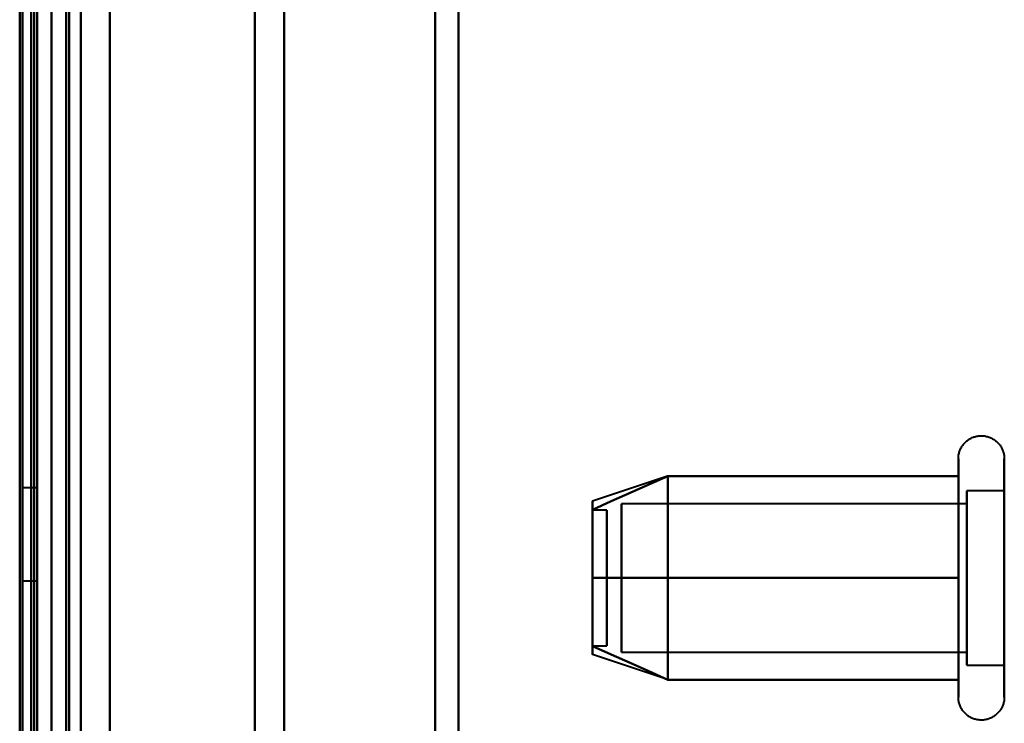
# Model space of a CAD drawing. Header units: millimetres. Extents: x -1352 to 2139, y -120 to 1046.
# Tile 52 of 77: x 549 to 583, y 253 to 278. Entities that reach past the tile are written whole.
import ezdxf

# ---------------------------------------------------------------- set-up
doc = ezdxf.new("R2010")
doc.units = ezdxf.units.MM
doc.layers.add('G-IMPT', color=8, linetype='Continuous', lineweight=40)

# ---------------------------------------------------------------- blocks, each defined once
blk = doc.blocks.new('NEXA 1000 CALQUES_dwg-755156-Avant')
at = {"layer": 'G-IMPT'}
for p, q in [((549.5, 129.472), (549.5, 937.272)), ((550, 937.272), (550, 129.472)), ((549.3, 184.868), (549.3, 514.872)), ((549.3, 514.872), (549.3, 184.868)), ((550, 514.872), (550, 184.868)), ((549.3, 171.872), (549.3, 501.877)), ((549.3, 501.877), (549.3, 171.872)), ((564, 196.883), (564, 501.872)), ((564, 501.872), (564, 196.883)), ((563.198, 501.281), (563.198, 197.429)), ((563.198, 197.429), (563.198, 501.281)), ((551, 197.807), (551, 500.872)), ((558, 197.807), (558, 500.872)), ((558, 500.872), (558, 197.807)), ((556.99, 198.386), (556.99, 500.246)), ((556.99, 500.246), (556.99, 198.386)), ((564, 184.872), (564, 489.862)), ((564, 489.862), (564, 184.872)), ((563.198, 489.315), (563.198, 185.464)), ((563.198, 185.464), (563.198, 489.315)), ((551, 185.872), (551, 488.938)), ((558, 185.872), (558, 488.938)), ((558, 488.938), (558, 185.872)), ((549.3, 488.359), (549.3, 186.498)), ((549.3, 186.498), (549.3, 403.275)), ((549.3, 403.275), (549.3, 198.386)), ((551, 403.514), (551, 185.872)), ((550, 343.372), (550, 171.872)), ((550, 343.372), (550, 184.872)), ((550, 184.872), (550, 343.372)), ((550, 171.872), (550, 343.372)), ((550.5, 343.372), (550.5, 184.872)), ((550.5, 184.872), (550.5, 343.372)), ((556.99, 186.498), (556.99, 283.47)), ((556.99, 283.47), (556.99, 186.498)), ((581.204, 260.422), (581.204, 262.472)), ((582.785, 262.472), (582.785, 260.422)), ((571.189, 261.867), (568.611, 261.008)), ((581.204, 254.272), (581.204, 261.923)), ((582.785, 261.923), (582.785, 254.272)), ((549.5, 261.472), (549, 261.472)), ((549, 259.872), (549, 261.472)), ((549, 261.472), (549, 259.872)), ((549.5, 261.472), (549.5, 259.872)), ((549.5, 259.872), (549.5, 261.472)), ((582.785, 261.372), (581.5, 261.372)), ((581.5, 261.372), (581.5, 259.872)), ((581.5, 255.774), (581.5, 261.372)), ((581.5, 260.921), (569.611, 260.921)), ((569.611, 256.165), (569.611, 260.921)), ((569.611, 260.921), (569.611, 256.165)), ((581.5, 260.97), (581.5, 256.872)), ((581.5, 255.372), (581.5, 260.97)), ((581.5, 256.165), (581.5, 260.921)), ((581.5, 260.921), (581.5, 256.165)), ((569.111, 260.702), (568.611, 260.702)), ((568.611, 256.054), (568.611, 260.702)), ((568.611, 260.702), (568.611, 256.054)), ((568.611, 256.042), (568.611, 260.691)), ((568.611, 260.691), (568.611, 256.042)), ((569.111, 256.054), (569.111, 260.702)), ((569.111, 260.702), (569.111, 256.054)), ((569.111, 256.042), (569.111, 260.691)), ((569.111, 260.691), (569.111, 256.042)), ((569.611, 255.824), (569.611, 260.579)), ((569.611, 260.579), (569.611, 255.824)), ((581.5, 255.824), (581.5, 260.579)), ((581.5, 260.579), (581.5, 255.824)), ((581.204, 254.822), (581.204, 260.422)), ((582.785, 260.422), (582.785, 254.822)), ((549, 258.272), (549, 259.872)), ((549, 259.872), (549, 258.272)), ((549.5, 259.872), (549.5, 258.272)), ((549.5, 258.272), (549.5, 259.872)), ((581.5, 259.872), (581.5, 255.372)), ((549, 258.272), (549.5, 258.272)), ((568.611, 256.042), (569.111, 256.042)), ((571.189, 254.877), (568.611, 255.737)), ((569.611, 255.824), (581.5, 255.824)), ((581.5, 255.372), (582.785, 255.372))]:
    blk.add_line(p, q, dxfattribs=at)
at = {"layer": 'G-IMPT', "flags": 128}
for points in [[(549.4, 937.772), (549.4, 735.572), (549.4, 533.372), (549.4, 331.172), (549.4, 128.972)], [(549.4, 128.972), (549.4, 331.172), (549.4, 533.372), (549.4, 735.572), (549.4, 937.772)], [(549.4, 128.972), (549.4, 331.172), (549.4, 533.372), (549.4, 735.572), (549.4, 937.772)], [(549.5, 937.772), (549.5, 735.572), (549.5, 533.372), (549.5, 331.172), (549.5, 128.972)], [(550, 937.772), (550, 735.572), (550, 533.372), (550, 331.172), (550, 128.972)], [(550, 128.972), (550, 331.172), (550, 533.372), (550, 735.572), (550, 937.772)], [(552, 937.772), (552, 735.572), (552, 533.372), (552, 331.172), (552, 128.972)], [(552, 128.972), (552, 331.172), (552, 533.372), (552, 735.572), (552, 937.772)], [(552, 937.772), (552, 735.572), (552, 533.372), (552, 331.172), (552, 128.972)], [(552, 128.972), (552, 331.172), (552, 533.372), (552, 735.572), (552, 937.772)], [(548.9, 937.272), (548.9, 743.297), (548.9, 549.322), (548.9, 355.347), (548.9, 161.372)], [(548.9, 161.372), (548.9, 355.347), (548.9, 549.322), (548.9, 743.297), (548.9, 937.272)], [(549, 129.372), (549, 331.372), (549, 533.372), (549, 735.372), (549, 937.372)], [(549, 937.372), (549, 735.372), (549, 533.372), (549, 331.372), (549, 129.372)], [(549, 129.472), (549, 331.422), (549, 533.372), (549, 735.322), (549, 937.272)], [(549, 937.272), (549, 735.322), (549, 533.372), (549, 331.422), (549, 129.472)], [(549.5, 937.272), (549.5, 735.322), (549.5, 533.372), (549.5, 331.422), (549.5, 129.472)], [(549.5, 129.472), (549.5, 331.422), (549.5, 533.372), (549.5, 735.322), (549.5, 937.272)], [(549.5, 937.272), (549.5, 735.322), (549.5, 533.372), (549.5, 331.422), (549.5, 129.472)], [(549.5, 129.472), (549.5, 331.422), (549.5, 533.372), (549.5, 735.322), (549.5, 937.272)], [(549.5, 129.472), (549.5, 331.422), (549.5, 533.372), (549.5, 735.322), (549.5, 937.272)], [(549.5, 937.272), (549.5, 735.322), (549.5, 533.372), (549.5, 331.422), (549.5, 129.472)], [(550, 129.472), (550, 331.422), (550, 533.372), (550, 735.322), (550, 937.272)], [(550, 937.272), (550, 735.322), (550, 533.372), (550, 331.422), (550, 129.472)], [(550, 937.272), (550, 743.297), (550, 549.322), (550, 355.347), (550, 161.372)], [(550, 129.472), (550, 331.422), (550, 533.372), (550, 735.322), (550, 937.272)], [(550, 161.372), (550, 355.347), (550, 549.322), (550, 743.297), (550, 937.272)], [(550, 937.272), (550, 735.322), (550, 533.372), (550, 331.422), (550, 129.472)], [(550.5, 129.472), (550.5, 331.422), (550.5, 533.372), (550.5, 735.322), (550.5, 937.272)], [(550.5, 937.272), (550.5, 735.322), (550.5, 533.372), (550.5, 331.422), (550.5, 129.472)], [(550.6, 129.472), (550.6, 331.422), (550.6, 533.372), (550.6, 735.322), (550.6, 937.272)], [(550.6, 937.272), (550.6, 735.322), (550.6, 533.372), (550.6, 331.422), (550.6, 129.472)], [(550.6, 129.472), (550.6, 331.422), (550.6, 533.372), (550.6, 735.322), (550.6, 937.272)], [(550.6, 129.472), (550.6, 331.422), (550.6, 533.372), (550.6, 735.322), (550.6, 937.272)], [(550.6, 937.272), (550.6, 735.322), (550.6, 533.372), (550.6, 331.422), (550.6, 129.472)], [(550.6, 937.272), (550.6, 735.322), (550.6, 533.372), (550.6, 331.422), (550.6, 129.472)], [(552, 937.272), (552, 735.322), (552, 533.372), (552, 331.422), (552, 129.472)], [(552, 129.472), (552, 331.422), (552, 533.372), (552, 735.322), (552, 937.272)], [(552, 937.272), (552, 735.322), (552, 533.372), (552, 331.422), (552, 129.472)], [(552, 129.472), (552, 331.422), (552, 533.372), (552, 735.322), (552, 937.272)], [(581.204, 262.472), (581.205, 262.504), (581.207, 262.535), (581.21, 262.567), (581.214, 262.598), (581.22, 262.629), (581.227, 262.66), (581.235, 262.691), (581.244, 262.721), (581.255, 262.751), (581.267, 262.78), (581.28, 262.809), (581.294, 262.837), (581.309, 262.865), (581.325, 262.892), (581.342, 262.919), (581.361, 262.944), (581.38, 262.969), (581.4, 262.993), (581.422, 263.017), (581.444, 263.039), (581.467, 263.061), (581.491, 263.082), (581.516, 263.101), (581.541, 263.12), (581.568, 263.137), (581.595, 263.154), (581.622, 263.169), (581.65, 263.184), (581.679, 263.197), (581.708, 263.209), (581.738, 263.22), (581.768, 263.23), (581.799, 263.238), (581.829, 263.245), (581.86, 263.251), (581.892, 263.256), (581.923, 263.259), (581.955, 263.262), (581.986, 263.263), (582.018, 263.262), (582.049, 263.261), (582.081, 263.258), (582.112, 263.254), (582.143, 263.249), (582.174, 263.242), (582.205, 263.234), (582.235, 263.225), (582.265, 263.215), (582.295, 263.204), (582.324, 263.191), (582.352, 263.177), (582.38, 263.162), (582.407, 263.146), (582.434, 263.129), (582.46, 263.111), (582.485, 263.092), (582.509, 263.072), (582.533, 263.051), (582.556, 263.029), (582.578, 263.006), (582.598, 262.982), (582.618, 262.958), (582.637, 262.933), (582.655, 262.907), (582.672, 262.88), (582.688, 262.852), (582.702, 262.824), (582.716, 262.796), (582.728, 262.767), (582.739, 262.737), (582.749, 262.707), (582.758, 262.677), (582.766, 262.646), (582.772, 262.615), (582.777, 262.584), (582.781, 262.552), (582.784, 262.521), (582.785, 262.489), (582.785, 262.472)], [(581.204, 262.472), (581.204, 262.469), (581.204, 262.459), (581.204, 262.443), (581.204, 262.42), (581.204, 262.391), (581.204, 262.355), (581.204, 262.313), (581.204, 262.264), (581.204, 262.209), (581.204, 262.149), (581.204, 262.082), (581.204, 262.009), (581.204, 261.93), (581.204, 261.923)], [(581.204, 254.822), (581.204, 254.906), (581.204, 254.997), (581.204, 255.093), (581.204, 255.194), (581.204, 255.3), (581.204, 255.411), (581.204, 255.526), (581.204, 255.647), (581.204, 255.771), (581.204, 255.9), (581.204, 256.033), (581.204, 256.169), (581.204, 256.31), (581.204, 256.453), (581.204, 256.599), (581.204, 256.749), (581.204, 256.9), (581.204, 257.055), (581.204, 257.211), (581.204, 257.369), (581.204, 257.529), (581.204, 257.69), (581.204, 257.852), (581.204, 258.015), (581.204, 258.179), (581.204, 258.343), (581.204, 258.507), (581.204, 258.671), (581.204, 258.834), (581.204, 258.996), (581.204, 259.158), (581.204, 259.318), (581.204, 259.477), (581.204, 259.634), (581.204, 259.789), (581.204, 259.942), (581.204, 260.092), (581.204, 260.239), (581.204, 260.384), (581.204, 260.525), (581.204, 260.663), (581.204, 260.797), (581.204, 260.927), (581.204, 261.054), (581.204, 261.175), (581.204, 261.293), (581.204, 261.406), (581.204, 261.513), (581.204, 261.616), (581.204, 261.714), (581.204, 261.806), (581.204, 261.893), (581.204, 261.974), (581.204, 262.05), (581.204, 262.119), (581.204, 262.183), (581.204, 262.24), (581.204, 262.292), (581.204, 262.337), (581.204, 262.375), (581.204, 262.408), (581.204, 262.433), (581.204, 262.453), (581.204, 262.465), (581.204, 262.472), (581.204, 262.472)], [(582.785, 262.472), (582.785, 262.469), (582.785, 262.459), (582.785, 262.443), (582.785, 262.42), (582.785, 262.391), (582.785, 262.355), (582.785, 262.313), (582.785, 262.264), (582.785, 262.209), (582.785, 262.149), (582.785, 262.082), (582.785, 262.009), (582.785, 261.93), (582.785, 261.846), (582.785, 261.756), (582.785, 261.661), (582.785, 261.56), (582.785, 261.455), (582.785, 261.344), (582.785, 261.229), (582.785, 261.109), (582.785, 260.985), (582.785, 260.856), (582.785, 260.724), (582.785, 260.588), (582.785, 260.448), (582.785, 260.305), (582.785, 260.159), (582.785, 260.01), (582.785, 259.858), (582.785, 259.704), (582.785, 259.548), (582.785, 259.39), (582.785, 259.23), (582.785, 259.069), (582.785, 258.907), (582.785, 258.744), (582.785, 258.58), (582.785, 258.417), (582.785, 258.253), (582.785, 258.089), (582.785, 257.925), (582.785, 257.763), (582.785, 257.601), (582.785, 257.441), (582.785, 257.282), (582.785, 257.125), (582.785, 256.969), (582.785, 256.817), (582.785, 256.666), (582.785, 256.518), (582.785, 256.374), (582.785, 256.232), (582.785, 256.094), (582.785, 255.959), (582.785, 255.829), (582.785, 255.702), (582.785, 255.58), (582.785, 255.462), (582.785, 255.349), (582.785, 255.241), (582.785, 255.137), (582.785, 255.039), (582.785, 254.946), (582.785, 254.859), (582.785, 254.822)], [(582.785, 261.923), (582.785, 262.002), (582.785, 262.075), (582.785, 262.143), (582.785, 262.204), (582.785, 262.26), (582.785, 262.309), (582.785, 262.351), (582.785, 262.388), (582.785, 262.418), (582.785, 262.441), (582.785, 262.458), (582.785, 262.468), (582.785, 262.472)], [(568.611, 260.718), (569.259, 261.007), (569.908, 261.295), (570.556, 261.584), (571.204, 261.872)], [(568.611, 260.718), (569.259, 261.007), (569.908, 261.295), (570.556, 261.584), (571.204, 261.872)], [(571.204, 261.872), (570.556, 261.584), (569.908, 261.295), (569.259, 261.007), (568.611, 260.718)], [(571.204, 261.872), (570.556, 261.584), (569.908, 261.295), (569.259, 261.007), (568.611, 260.718)], [(571.204, 258.372), (571.204, 259.247), (571.204, 260.122), (571.204, 260.997), (571.204, 261.872)], [(571.204, 261.872), (573.704, 261.872), (576.204, 261.872), (578.704, 261.872), (581.204, 261.872)], [(571.204, 261.872), (573.704, 261.872), (576.204, 261.872), (578.704, 261.872), (581.204, 261.872)], [(581.204, 261.872), (578.704, 261.872), (576.204, 261.872), (573.704, 261.872), (571.204, 261.872)], [(571.204, 261.872), (571.204, 260.997), (571.204, 260.122), (571.204, 259.247), (571.204, 258.372)], [(581.204, 261.872), (578.704, 261.872), (576.204, 261.872), (573.704, 261.872), (571.204, 261.872)], [(571.204, 261.872), (571.204, 260.997), (571.204, 260.122), (571.204, 259.247), (571.204, 258.372)], [(571.204, 258.372), (571.204, 259.247), (571.204, 260.122), (571.204, 260.997), (571.204, 261.872)], [(581.204, 261.923), (581.204, 261.838), (581.204, 261.748), (581.204, 261.652), (581.204, 261.551), (581.204, 261.445), (581.204, 261.334), (581.204, 261.218), (581.204, 261.098), (581.204, 260.973), (581.204, 260.844), (581.204, 260.712), (581.204, 260.575), (581.204, 260.435), (581.204, 260.292), (581.204, 260.145), (581.204, 259.996), (581.204, 259.844), (581.204, 259.69), (581.204, 259.534), (581.204, 259.376), (581.204, 259.216), (581.204, 259.055), (581.204, 258.892), (581.204, 258.729), (581.204, 258.566), (581.204, 258.402), (581.204, 258.238), (581.204, 258.074), (581.204, 257.911), (581.204, 257.748), (581.204, 257.587), (581.204, 257.426), (581.204, 257.268), (581.204, 257.111), (581.204, 256.956), (581.204, 256.803), (581.204, 256.653), (581.204, 256.505), (581.204, 256.361), (581.204, 256.219), (581.204, 256.082), (581.204, 255.948), (581.204, 255.817), (581.204, 255.691), (581.204, 255.569), (581.204, 255.452), (581.204, 255.339), (581.204, 255.231), (581.204, 255.128), (581.204, 255.031), (581.204, 254.938), (581.204, 254.851), (581.204, 254.77), (581.204, 254.695), (581.204, 254.625), (581.204, 254.562), (581.204, 254.504), (581.204, 254.453), (581.204, 254.408), (581.204, 254.369), (581.204, 254.337), (581.204, 254.311), (581.204, 254.292), (581.204, 254.279), (581.204, 254.273), (581.204, 254.272)], [(581.204, 261.872), (581.204, 260.997), (581.204, 260.122), (581.204, 259.247), (581.204, 258.372)], [(581.204, 258.372), (581.204, 259.247), (581.204, 260.122), (581.204, 260.997), (581.204, 261.872)], [(582.785, 254.272), (582.785, 254.276), (582.785, 254.285), (582.785, 254.302), (582.785, 254.325), (582.785, 254.354), (582.785, 254.39), (582.785, 254.432), (582.785, 254.48), (582.785, 254.535), (582.785, 254.596), (582.785, 254.663), (582.785, 254.736), (582.785, 254.814), (582.785, 254.899), (582.785, 254.988), (582.785, 255.084), (582.785, 255.184), (582.785, 255.29), (582.785, 255.4), (582.785, 255.516), (582.785, 255.636), (582.785, 255.76), (582.785, 255.888), (582.785, 256.021), (582.785, 256.157), (582.785, 256.297), (582.785, 256.44), (582.785, 256.586), (582.785, 256.735), (582.785, 256.887), (582.785, 257.041), (582.785, 257.197), (582.785, 257.355), (582.785, 257.514), (582.785, 257.675), (582.785, 257.838), (582.785, 258.001), (582.785, 258.164), (582.785, 258.328), (582.785, 258.492), (582.785, 258.656), (582.785, 258.819), (582.785, 258.982), (582.785, 259.143), (582.785, 259.304), (582.785, 259.463), (582.785, 259.62), (582.785, 259.775), (582.785, 259.928), (582.785, 260.079), (582.785, 260.226), (582.785, 260.371), (582.785, 260.513), (582.785, 260.651), (582.785, 260.785), (582.785, 260.916), (582.785, 261.042), (582.785, 261.165), (582.785, 261.282), (582.785, 261.396), (582.785, 261.504), (582.785, 261.607), (582.785, 261.705), (582.785, 261.798), (582.785, 261.886), (582.785, 261.923)], [(571.204, 258.372), (570.556, 258.372), (569.908, 258.372), (569.259, 258.372), (568.611, 258.372)], [(568.611, 258.372), (569.259, 258.372), (569.908, 258.372), (570.556, 258.372), (571.204, 258.372)], [(571.204, 258.372), (570.556, 258.372), (569.908, 258.372), (569.259, 258.372), (568.611, 258.372)], [(568.611, 258.372), (569.259, 258.372), (569.908, 258.372), (570.556, 258.372), (571.204, 258.372)], [(571.204, 258.372), (571.204, 257.497), (571.204, 256.622), (571.204, 255.747), (571.204, 254.872)], [(581.204, 258.372), (578.704, 258.372), (576.204, 258.372), (573.704, 258.372), (571.204, 258.372)], [(571.204, 254.872), (571.204, 255.747), (571.204, 256.622), (571.204, 257.497), (571.204, 258.372)], [(571.204, 258.372), (573.704, 258.372), (576.204, 258.372), (578.704, 258.372), (581.204, 258.372)], [(581.204, 258.372), (578.704, 258.372), (576.204, 258.372), (573.704, 258.372), (571.204, 258.372)], [(571.204, 258.372), (573.704, 258.372), (576.204, 258.372), (578.704, 258.372), (581.204, 258.372)], [(571.204, 254.872), (571.204, 255.747), (571.204, 256.622), (571.204, 257.497), (571.204, 258.372)], [(571.204, 258.372), (571.204, 257.497), (571.204, 256.622), (571.204, 255.747), (571.204, 254.872)], [(581.204, 254.872), (581.204, 255.747), (581.204, 256.622), (581.204, 257.497), (581.204, 258.372)], [(581.204, 258.372), (581.204, 257.497), (581.204, 256.622), (581.204, 255.747), (581.204, 254.872)], [(568.611, 256.026), (569.259, 255.738), (569.908, 255.449), (570.556, 255.161), (571.204, 254.872)], [(568.611, 256.026), (569.259, 255.738), (569.908, 255.449), (570.556, 255.161), (571.204, 254.872)], [(571.204, 254.872), (570.556, 255.161), (569.908, 255.449), (569.259, 255.738), (568.611, 256.026)], [(571.204, 254.872), (570.556, 255.161), (569.908, 255.449), (569.259, 255.738), (568.611, 256.026)], [(571.204, 254.872), (573.704, 254.872), (576.204, 254.872), (578.704, 254.872), (581.204, 254.872)], [(571.204, 254.872), (573.704, 254.872), (576.204, 254.872), (578.704, 254.872), (581.204, 254.872)], [(581.204, 254.872), (578.704, 254.872), (576.204, 254.872), (573.704, 254.872), (571.204, 254.872)], [(581.204, 254.872), (578.704, 254.872), (576.204, 254.872), (573.704, 254.872), (571.204, 254.872)], [(581.204, 254.272), (581.204, 254.276), (581.204, 254.285), (581.204, 254.302), (581.204, 254.325), (581.204, 254.354), (581.204, 254.39), (581.204, 254.432), (581.204, 254.48), (581.204, 254.535), (581.204, 254.596), (581.204, 254.663), (581.204, 254.736), (581.204, 254.814), (581.204, 254.822)], [(582.785, 254.822), (582.785, 254.742), (582.785, 254.669), (582.785, 254.602), (582.785, 254.54), (582.785, 254.485), (582.785, 254.436), (582.785, 254.393), (582.785, 254.357), (582.785, 254.327), (582.785, 254.304), (582.785, 254.287), (582.785, 254.276), (582.785, 254.272)], [(582.785, 254.272), (582.785, 254.241), (582.783, 254.209), (582.779, 254.178), (582.775, 254.146), (582.769, 254.115), (582.762, 254.084), (582.754, 254.054), (582.745, 254.024), (582.734, 253.994), (582.723, 253.964), (582.71, 253.936), (582.696, 253.907), (582.681, 253.88), (582.664, 253.852), (582.647, 253.826), (582.629, 253.8), (582.609, 253.775), (582.589, 253.751), (582.568, 253.728), (582.545, 253.705), (582.522, 253.684), (582.498, 253.663), (582.474, 253.643), (582.448, 253.625), (582.422, 253.607), (582.395, 253.591), (582.367, 253.575), (582.339, 253.561), (582.31, 253.548), (582.281, 253.536), (582.251, 253.525), (582.221, 253.515), (582.191, 253.507), (582.16, 253.499), (582.129, 253.493), (582.098, 253.489), (582.066, 253.485), (582.035, 253.483), (582.003, 253.482), (581.972, 253.482), (581.94, 253.484), (581.909, 253.487), (581.877, 253.491), (581.846, 253.496), (581.815, 253.503), (581.784, 253.51), (581.754, 253.519), (581.724, 253.53), (581.695, 253.541), (581.666, 253.554), (581.637, 253.567), (581.609, 253.582), (581.582, 253.598), (581.555, 253.615), (581.53, 253.633), (581.504, 253.652), (581.48, 253.672), (581.456, 253.694), (581.434, 253.716), (581.412, 253.738), (581.391, 253.762), (581.371, 253.787), (581.352, 253.812), (581.334, 253.838), (581.317, 253.865), (581.302, 253.892), (581.287, 253.92), (581.273, 253.949), (581.261, 253.978), (581.25, 254.008), (581.24, 254.038), (581.231, 254.068), (581.224, 254.099), (581.217, 254.13), (581.212, 254.161), (581.208, 254.192), (581.206, 254.224), (581.204, 254.255), (581.204, 254.272)]]:
    blk.add_lwpolyline(points, dxfattribs=at)
at = {"layer": 'G-IMPT'}
for points in [[(568.611, 260.718), (568.611, 260.91), (568.611, 261.008), (568.611, 261.008)], [(568.611, 261.008), (568.611, 261.008), (568.611, 260.91), (568.611, 260.718)], [(568.611, 260.718), (568.611, 260.911), (568.611, 261.104), (568.611, 260.911), (568.611, 260.718)], [(568.611, 258.372), (568.611, 258.836), (568.611, 259.739), (568.611, 260.446), (568.611, 260.718)], [(568.611, 260.718), (568.611, 260.446), (568.611, 259.739), (568.611, 258.836), (568.611, 258.372)], [(568.611, 258.372), (568.611, 258.844), (568.611, 259.738), (568.611, 260.439), (568.611, 260.718)], [(568.611, 260.718), (568.611, 260.439), (568.611, 259.739), (568.611, 258.845), (568.611, 258.372)], [(568.611, 258.372), (568.611, 257.908), (568.611, 257.005), (568.611, 256.298), (568.611, 256.026)], [(568.611, 256.026), (568.611, 256.299), (568.611, 257.006), (568.611, 257.908), (568.611, 258.372)], [(568.611, 258.372), (568.611, 257.9), (568.611, 257.006), (568.611, 256.306), (568.611, 256.026)], [(568.611, 256.026), (568.611, 256.305), (568.611, 257.006), (568.611, 257.9), (568.611, 258.372)], [(568.611, 256.026), (568.611, 255.834), (568.611, 255.737), (568.611, 255.737)], [(568.611, 255.737), (568.611, 255.737), (568.611, 255.834), (568.611, 256.026)], [(568.611, 256.026), (568.611, 255.833), (568.611, 255.64), (568.611, 255.833), (568.611, 256.026)]]:
    blk.add_open_spline(points, degree=3, dxfattribs=at)

msp = doc.modelspace()

# ---------------------------------------------------------------- block references
at = {"layer": 'G-IMPT'}
msp.add_blockref('NEXA 1000 CALQUES_dwg-755156-Avant', (0, 0), dxfattribs=at)

doc.saveas('drawing.dxf')
